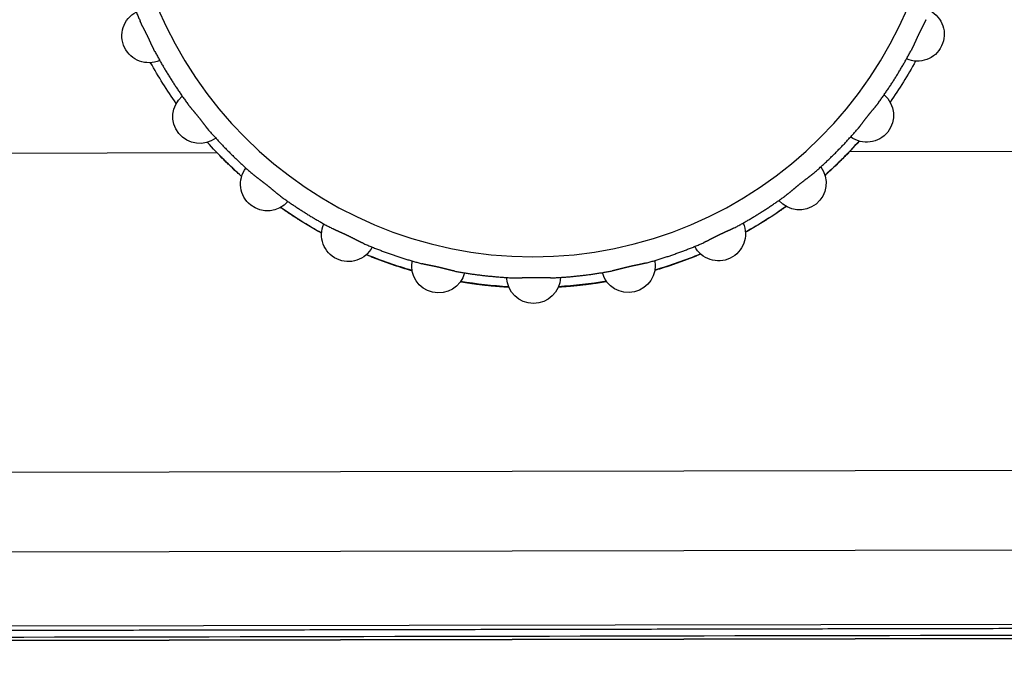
# Model space of a CAD drawing. Header units: millimetres. Extents: x 40090 to 187415, y -53271 to 40260.
# Tile 99 of 256: x 71935 to 71964, y 14072 to 14091. Entities that reach past the tile are written whole.
import ezdxf

# ---------------------------------------------------------------- set-up
doc = ezdxf.new("R2010")
doc.units = ezdxf.units.MM
doc.layers.add('AVM_projektor', color=6, linetype='Continuous')

# ---------------------------------------------------------------- blocks, each defined once
blk = doc.blocks.new('PT-FW430-bottom')
for p, q in [((200.491, 304.353), (200.491, 73.885)), ((214.57, 304.016), (214.57, 3.544)), ((215, 294.627), (215, 20.806)), ((214.997, 21.103), (214.997, 294.331)), ((209.993, 169.153), (209.993, 31.031)), ((212.36, 169.213), (212.36, 27.663)), ((200.491, 55.048), (200.491, 33.278))]:
    blk.add_line(p, q)
blk.add_circle((191.5, 64.467), 12.109)
for centre, radius, start, end in [((197.01, 75.909), 0.8, 336.0694, 152.502), ((191.505, 64.467), 13.017, 54.7156, 61.0364), ((191.505, 64.467), 13.017, 54.7144, 61.0341), ((199.418, 74.396), 0.8, 323.2123, 139.6448), ((191.505, 64.467), 13.017, 46.3473, 48.182), ((191.505, 64.467), 13.017, 41.8472, 48.1781), ((201.429, 72.385), 0.8, 310.3552, 126.7877), ((191.505, 64.467), 13.017, 28.9884, 35.3222), ((202.942, 69.977), 0.8, 297.498, 113.9306), ((191.505, 64.467), 13.017, 16.1241, 22.4578), ((203.882, 67.293), 0.8, 284.6409, 101.0734), ((191.505, 64.467), 13.017, 3.2625, 9.5962), ((204.2, 64.467), 0.8, 271.7837, 88.2163), ((191.505, 64.467), 13.017, 350.4037, 356.7375), ((203.882, 61.641), 0.8, 258.9266, 75.3591), ((191.505, 64.467), 13.017, 337.5422, 343.8759), ((202.942, 58.956), 0.8, 246.0694, 62.502), ((191.505, 64.467), 13.017, 324.6834, 331.0116), ((201.429, 56.548), 0.8, 233.2123, 49.6448), ((191.505, 64.467), 13.017, 311.8247, 318.15), ((199.418, 54.538), 0.8, 220.3552, 36.7877), ((191.505, 64.467), 13.017, 311.8214, 313.6527), ((191.505, 64.467), 13.017, 298.9636, 305.2871), ((191.505, 64.467), 13.017, 298.9659, 305.2884), ((197.01, 53.024), 0.8, 207.498, 23.9306)]:
    blk.add_arc(centre, radius, start, end)
for points, start_tangent, end_tangent in [([(214.698, 305.111), (214.698, 302.486), (214.698, 299.86), (214.698, 297.235), (214.698, 294.61), (214.698, 291.985), (214.698, 289.36), (214.698, 286.735), (214.698, 284.11), (214.698, 281.484), (214.698, 278.859), (214.698, 276.234), (214.698, 273.609), (214.698, 270.984), (214.698, 268.359), (214.698, 265.733), (214.698, 263.108), (214.698, 260.483), (214.698, 257.858), (214.698, 255.233), (214.698, 252.608), (214.698, 249.983), (214.698, 247.357), (214.698, 244.732), (214.698, 242.107), (214.698, 239.482), (214.698, 236.857), (214.698, 234.232), (214.698, 231.606), (214.698, 228.981), (214.698, 226.356), (214.698, 223.731), (214.698, 221.106), (214.698, 218.481), (214.698, 215.856), (214.698, 213.23), (214.698, 210.605), (214.698, 207.98), (214.698, 205.355), (214.698, 202.73), (214.698, 200.105), (214.698, 197.48), (214.698, 194.854), (214.698, 192.229), (214.698, 189.604), (214.698, 186.979), (214.698, 184.354), (214.697, 181.729), (214.697, 179.103), (214.697, 176.478), (214.697, 173.853), (214.697, 171.228), (214.697, 168.603), (214.697, 165.978), (214.697, 163.353), (214.697, 160.727), (214.697, 158.102), (214.697, 155.477), (214.697, 152.852), (214.697, 150.227), (214.697, 147.602), (214.697, 144.976), (214.697, 142.351), (214.697, 139.726), (214.697, 137.101), (214.697, 134.476), (214.697, 131.851), (214.697, 129.226), (214.697, 126.6), (214.697, 123.975), (214.697, 121.35), (214.697, 118.725), (214.697, 116.1), (214.697, 113.475), (214.697, 110.849), (214.697, 108.224), (214.697, 105.599), (214.697, 102.974), (214.697, 100.349), (214.697, 97.724), (214.697, 95.099), (214.697, 92.473), (214.697, 89.848), (214.697, 87.223), (214.697, 84.598), (214.697, 81.973), (214.697, 79.348), (214.697, 76.723), (214.697, 74.097), (214.697, 71.472), (214.697, 68.847), (214.697, 66.222), (214.697, 63.597), (214.697, 60.972), (214.697, 58.346), (214.697, 55.721), (214.697, 53.096), (214.697, 50.471), (214.697, 47.846), (214.697, 45.221), (214.697, 42.596), (214.697, 39.97), (214.697, 37.345), (214.697, 34.72), (214.697, 32.095), (214.697, 29.47), (214.697, 26.845), (214.697, 24.219), (214.697, 21.594), (214.697, 18.969), (214.697, 16.344), (214.697, 13.719), (214.697, 11.094), (214.697, 8.469), (214.697, 5.843), (214.697, 3.218)], (-0.000004, -1), (-0.000004, -1)), ([(214.9, 297.867), (214.9, 238.944), (214.9, 180.02), (214.9, 121.097), (214.9, 62.173), (214.9, 3.25)], (0.000001, -1), (0.000001, -1)), ([(194.826, 76.775), (194.945, 76.743), (195.064, 76.709), (195.182, 76.673), (195.3, 76.637), (195.418, 76.6), (195.536, 76.561), (195.653, 76.522), (195.769, 76.481), (195.886, 76.439), (196.001, 76.396), (196.117, 76.351), (196.232, 76.306), (196.346, 76.26), (196.461, 76.212), (196.574, 76.164)], (0.96538, -0.260848), (0.917398, -0.397972)), ([(197.481, 75.727), (197.47, 75.733), (197.458, 75.739), (197.446, 75.745), (197.433, 75.751), (197.421, 75.757), (197.408, 75.763), (197.395, 75.77), (197.382, 75.776), (197.369, 75.782), (197.355, 75.788), (197.342, 75.794), (197.328, 75.8), (197.314, 75.807), (197.3, 75.813), (197.286, 75.82), (197.272, 75.826), (197.257, 75.833), (197.242, 75.839), (197.228, 75.846), (197.213, 75.852), (197.198, 75.859), (197.183, 75.866), (197.168, 75.873), (197.153, 75.88), (197.138, 75.886), (197.123, 75.894), (197.108, 75.901), (197.092, 75.908), (197.077, 75.915), (197.062, 75.922), (197.047, 75.929), (197.031, 75.937), (197.016, 75.944), (197.001, 75.951), (196.986, 75.959), (196.971, 75.966), (196.956, 75.973), (196.941, 75.981), (196.927, 75.988), (196.912, 75.995), (196.897, 76.003), (196.883, 76.01), (196.868, 76.018), (196.853, 76.025), (196.839, 76.032), (196.825, 76.04), (196.81, 76.047), (196.796, 76.054), (196.782, 76.062), (196.768, 76.069), (196.754, 76.076), (196.741, 76.083), (196.727, 76.09), (196.714, 76.097), (196.7, 76.104), (196.687, 76.11), (196.674, 76.117), (196.661, 76.123), (196.648, 76.129), (196.636, 76.135), (196.623, 76.141), (196.611, 76.147), (196.598, 76.153), (196.586, 76.158), (196.574, 76.164)], (-0.883261, 0.468882), (-0.917287, 0.398228)), ([(197.481, 75.727), (197.59, 75.668), (197.698, 75.609), (197.806, 75.548), (197.913, 75.486), (198.02, 75.424), (198.126, 75.36), (198.231, 75.295), (198.336, 75.229), (198.44, 75.163), (198.543, 75.095), (198.646, 75.026), (198.748, 74.956), (198.849, 74.886), (198.95, 74.814), (199.05, 74.741)], (0.883134, -0.469121), (0.80584, -0.592133)), ([(199.837, 74.113), (199.827, 74.122), (199.817, 74.131), (199.806, 74.139), (199.795, 74.148), (199.785, 74.157), (199.774, 74.166), (199.762, 74.174), (199.751, 74.183), (199.74, 74.192), (199.728, 74.201), (199.716, 74.21), (199.704, 74.219), (199.692, 74.229), (199.68, 74.238), (199.667, 74.247), (199.654, 74.257), (199.642, 74.267), (199.629, 74.276), (199.616, 74.286), (199.603, 74.296), (199.59, 74.306), (199.577, 74.315), (199.564, 74.325), (199.551, 74.336), (199.538, 74.346), (199.524, 74.356), (199.511, 74.366), (199.498, 74.376), (199.485, 74.387), (199.471, 74.397), (199.458, 74.408), (199.445, 74.418), (199.432, 74.429), (199.419, 74.439), (199.406, 74.45), (199.393, 74.46), (199.38, 74.471), (199.367, 74.481), (199.354, 74.492), (199.341, 74.502), (199.329, 74.513), (199.316, 74.523), (199.304, 74.534), (199.291, 74.544), (199.279, 74.554), (199.266, 74.565), (199.254, 74.575), (199.242, 74.585), (199.23, 74.596), (199.218, 74.606), (199.206, 74.616), (199.194, 74.626), (199.182, 74.635), (199.171, 74.645), (199.159, 74.655), (199.148, 74.664), (199.137, 74.673), (199.126, 74.682), (199.114, 74.691), (199.104, 74.7), (199.093, 74.709), (199.082, 74.717), (199.071, 74.725), (199.06, 74.733), (199.05, 74.741)], (-0.756788, 0.65366), (-0.805678, 0.592354)), ([(199.837, 74.113), (199.93, 74.032), (200.022, 73.95), (200.114, 73.867), (200.205, 73.783), (200.294, 73.698), (200.384, 73.613), (200.472, 73.526), (200.559, 73.439), (200.646, 73.35), (200.731, 73.261), (200.816, 73.171), (200.9, 73.081), (200.983, 72.989), (201.065, 72.897), (201.147, 72.804)], (0.756604, -0.653873), (0.653875, -0.756602)), ([(201.202, 73.152), (201.157, 73.202), (201.111, 73.252), (201.065, 73.302), (201.019, 73.352), (200.972, 73.401), (200.925, 73.451), (200.878, 73.5), (200.831, 73.549), (200.783, 73.597), (200.735, 73.646), (200.687, 73.694), (200.638, 73.742), (200.589, 73.79), (200.54, 73.838), (200.491, 73.885)], (-0.667742, 0.744393), (-0.723538, 0.690284)), ([(201.774, 72.016), (201.767, 72.027), (201.758, 72.038), (201.75, 72.049), (201.742, 72.059), (201.733, 72.07), (201.724, 72.081), (201.715, 72.092), (201.706, 72.104), (201.697, 72.115), (201.688, 72.126), (201.678, 72.138), (201.668, 72.149), (201.659, 72.161), (201.649, 72.173), (201.639, 72.185), (201.629, 72.197), (201.618, 72.209), (201.608, 72.221), (201.598, 72.234), (201.587, 72.246), (201.577, 72.259), (201.566, 72.271), (201.556, 72.284), (201.545, 72.297), (201.534, 72.309), (201.524, 72.322), (201.513, 72.335), (201.502, 72.348), (201.492, 72.361), (201.481, 72.374), (201.471, 72.388), (201.46, 72.401), (201.45, 72.414), (201.439, 72.427), (201.429, 72.44), (201.419, 72.453), (201.408, 72.466), (201.398, 72.48), (201.388, 72.493), (201.378, 72.506), (201.368, 72.519), (201.358, 72.532), (201.348, 72.545), (201.338, 72.558), (201.328, 72.571), (201.319, 72.583), (201.309, 72.596), (201.299, 72.609), (201.29, 72.622), (201.28, 72.634), (201.271, 72.647), (201.262, 72.659), (201.252, 72.671), (201.243, 72.683), (201.234, 72.695), (201.225, 72.707), (201.216, 72.718), (201.208, 72.729), (201.199, 72.741), (201.19, 72.751), (201.181, 72.762), (201.173, 72.773), (201.164, 72.783), (201.155, 72.794), (201.147, 72.804)], (-0.592359, 0.805674), (-0.653675, 0.756775)), ([(201.774, 72.016), (201.847, 71.917), (201.919, 71.816), (201.99, 71.715), (202.059, 71.613), (202.128, 71.51), (202.196, 71.406), (202.263, 71.302), (202.328, 71.198), (202.393, 71.092), (202.457, 70.987), (202.52, 70.88), (202.581, 70.773), (202.642, 70.665), (202.701, 70.557), (202.76, 70.448)], (0.592134, -0.80584), (0.469121, -0.883134)), ([(202.897, 70.775), (202.869, 70.826), (202.84, 70.876), (202.812, 70.927), (202.783, 70.977), (202.754, 71.027), (202.724, 71.077), (202.695, 71.126), (202.665, 71.176), (202.635, 71.225), (202.605, 71.275), (202.574, 71.324), (202.544, 71.373), (202.513, 71.421), (202.482, 71.47), (202.451, 71.519), (202.419, 71.567), (202.388, 71.615), (202.356, 71.663), (202.324, 71.711), (202.292, 71.759), (202.259, 71.806), (202.226, 71.854), (202.194, 71.901), (202.16, 71.948), (202.127, 71.995)], (-0.486278, 0.873804), (-0.579592, 0.814907)), ([(203.197, 69.541), (203.191, 69.553), (203.186, 69.565), (203.18, 69.578), (203.175, 69.59), (203.169, 69.603), (203.162, 69.615), (203.156, 69.628), (203.15, 69.641), (203.143, 69.654), (203.137, 69.667), (203.13, 69.681), (203.123, 69.694), (203.116, 69.708), (203.109, 69.721), (203.102, 69.735), (203.095, 69.749), (203.087, 69.763), (203.08, 69.778), (203.073, 69.792), (203.065, 69.806), (203.058, 69.821), (203.05, 69.836), (203.043, 69.85), (203.035, 69.865), (203.028, 69.88), (203.02, 69.895), (203.013, 69.91), (203.006, 69.925), (202.998, 69.94), (202.991, 69.955), (202.983, 69.97), (202.976, 69.985), (202.969, 70.001), (202.961, 70.016), (202.954, 70.031), (202.947, 70.046), (202.94, 70.061), (202.933, 70.076), (202.926, 70.091), (202.919, 70.106), (202.912, 70.121), (202.905, 70.136), (202.899, 70.151), (202.892, 70.166), (202.885, 70.18), (202.879, 70.195), (202.872, 70.21), (202.865, 70.224), (202.859, 70.239), (202.853, 70.253), (202.846, 70.267), (202.84, 70.281), (202.834, 70.295), (202.827, 70.309), (202.821, 70.322), (202.815, 70.336), (202.809, 70.349), (202.803, 70.362), (202.797, 70.375), (202.791, 70.388), (202.784, 70.4), (202.778, 70.412), (202.772, 70.424), (202.766, 70.436), (202.76, 70.448)], (-0.398216, 0.917292), (-0.468886, 0.883259)), ([(203.197, 69.541), (203.245, 69.427), (203.293, 69.313), (203.339, 69.199), (203.385, 69.084), (203.429, 68.968), (203.472, 68.852), (203.514, 68.736), (203.555, 68.619), (203.594, 68.502), (203.633, 68.385), (203.67, 68.267), (203.707, 68.149), (203.742, 68.03), (203.776, 67.912), (203.809, 67.792)], (0.397969, -0.917399), (0.260841, -0.965382)), ([(204.023, 68.079), (204.006, 68.134), (203.99, 68.19), (203.973, 68.246), (203.956, 68.301), (203.939, 68.357), (203.921, 68.412), (203.903, 68.467), (203.885, 68.522), (203.867, 68.577), (203.848, 68.632), (203.83, 68.687), (203.811, 68.742), (203.791, 68.797), (203.772, 68.851), (203.752, 68.906), (203.732, 68.96), (203.712, 69.015), (203.691, 69.069), (203.671, 69.123), (203.65, 69.177), (203.628, 69.231), (203.607, 69.285), (203.585, 69.339), (203.563, 69.393), (203.541, 69.447)], (-0.279024, 0.960284), (-0.384309, 0.923205)), ([(204.033, 66.811), (204.03, 66.824), (204.028, 66.837), (204.025, 66.85), (204.022, 66.864), (204.019, 66.877), (204.016, 66.891), (204.012, 66.905), (204.009, 66.919), (204.006, 66.933), (204.002, 66.947), (203.999, 66.962), (203.995, 66.977), (203.991, 66.991), (203.987, 67.006), (203.983, 67.021), (203.979, 67.037), (203.976, 67.052), (203.972, 67.068), (203.968, 67.083), (203.964, 67.099), (203.96, 67.115), (203.956, 67.131), (203.951, 67.147), (203.947, 67.163), (203.943, 67.179), (203.939, 67.195), (203.936, 67.211), (203.932, 67.228), (203.928, 67.244), (203.924, 67.261), (203.92, 67.277), (203.916, 67.293), (203.912, 67.31), (203.909, 67.326), (203.905, 67.343), (203.902, 67.359), (203.898, 67.375), (203.894, 67.391), (203.891, 67.408), (203.888, 67.424), (203.884, 67.44), (203.881, 67.456), (203.878, 67.472), (203.874, 67.488), (203.871, 67.504), (203.868, 67.519), (203.865, 67.535), (203.862, 67.551), (203.859, 67.566), (203.856, 67.582), (203.852, 67.597), (203.849, 67.612), (203.846, 67.627), (203.843, 67.642), (203.84, 67.656), (203.837, 67.671), (203.834, 67.685), (203.831, 67.699), (203.828, 67.713), (203.825, 67.727), (203.822, 67.74), (203.819, 67.754), (203.815, 67.767), (203.812, 67.78), (203.809, 67.792)], (-0.184116, 0.982905), (-0.260573, 0.965454)), ([(204.033, 66.811), (204.055, 66.689), (204.076, 66.567), (204.096, 66.445), (204.114, 66.323), (204.132, 66.201), (204.148, 66.078), (204.163, 65.956), (204.177, 65.833), (204.189, 65.71), (204.201, 65.587), (204.211, 65.464), (204.22, 65.34), (204.228, 65.217), (204.235, 65.094), (204.24, 64.97)], (0.183851, -0.982954), (0.039484, -0.99922)), ([(204.516, 65.2), (204.514, 65.241), (204.511, 65.283), (204.509, 65.324), (204.506, 65.365), (204.503, 65.407), (204.5, 65.448), (204.497, 65.489), (204.493, 65.531), (204.49, 65.572), (204.486, 65.613), (204.482, 65.654), (204.479, 65.696), (204.475, 65.737), (204.47, 65.778), (204.466, 65.82), (204.462, 65.861), (204.457, 65.902), (204.453, 65.944), (204.448, 65.985), (204.443, 66.026), (204.438, 66.068), (204.432, 66.109), (204.427, 66.15), (204.422, 66.192), (204.416, 66.233), (204.41, 66.274), (204.404, 66.316), (204.398, 66.357), (204.392, 66.398), (204.386, 66.44), (204.379, 66.481), (204.373, 66.522), (204.366, 66.564), (204.359, 66.605), (204.352, 66.646)], (-0.0567, 0.998391), (-0.168453, 0.98571)), ([(204.234, 64.467), (204.234, 64.489), (204.234, 64.511), (204.234, 64.532), (204.234, 64.554), (204.235, 64.576), (204.235, 64.597), (204.236, 64.618), (204.236, 64.64), (204.237, 64.661), (204.237, 64.682), (204.238, 64.703), (204.238, 64.723), (204.239, 64.744), (204.239, 64.765), (204.24, 64.785), (204.24, 64.805), (204.241, 64.824), (204.241, 64.843), (204.241, 64.862), (204.241, 64.881), (204.241, 64.899), (204.241, 64.918), (204.241, 64.935), (204.241, 64.953), (204.24, 64.97)], (0.00008, 1), (-0.039012, 0.999239)), ([(204.24, 63.963), (204.24, 63.976), (204.241, 63.988), (204.241, 64.001), (204.241, 64.013), (204.241, 64.026), (204.241, 64.039), (204.241, 64.052), (204.241, 64.065), (204.241, 64.079), (204.241, 64.092), (204.241, 64.106), (204.24, 64.12), (204.24, 64.134), (204.24, 64.148), (204.239, 64.162), (204.239, 64.177), (204.239, 64.191), (204.238, 64.206), (204.238, 64.221), (204.237, 64.236), (204.237, 64.251), (204.237, 64.266), (204.236, 64.281), (204.236, 64.296), (204.236, 64.311), (204.235, 64.327), (204.235, 64.342), (204.235, 64.358), (204.235, 64.373), (204.234, 64.389), (204.234, 64.404), (204.234, 64.42), (204.234, 64.436), (204.234, 64.451), (204.234, 64.467)], (0.039241, 0.99923), (-0.000027, 1)), ([(204.24, 63.963), (204.235, 63.84), (204.228, 63.716), (204.22, 63.593), (204.211, 63.47), (204.201, 63.347), (204.189, 63.224), (204.177, 63.101), (204.163, 62.978), (204.148, 62.855), (204.132, 62.733), (204.114, 62.61), (204.096, 62.488), (204.076, 62.366), (204.055, 62.244), (204.033, 62.123)], (-0.039484, -0.99922), (-0.183854, -0.982954)), ([(204.352, 62.286), (204.359, 62.327), (204.366, 62.369), (204.373, 62.41), (204.379, 62.451), (204.386, 62.493), (204.392, 62.534), (204.398, 62.575), (204.404, 62.616), (204.41, 62.658), (204.416, 62.699), (204.421, 62.74), (204.427, 62.782), (204.432, 62.823), (204.437, 62.864), (204.443, 62.906), (204.448, 62.947), (204.452, 62.988), (204.457, 63.03), (204.462, 63.071), (204.466, 63.112), (204.47, 63.154), (204.474, 63.195), (204.478, 63.236), (204.482, 63.278), (204.486, 63.319), (204.49, 63.36), (204.493, 63.401), (204.497, 63.443), (204.5, 63.484), (204.503, 63.525), (204.506, 63.567), (204.509, 63.608), (204.511, 63.649), (204.514, 63.691), (204.516, 63.732)], (0.168565, 0.98569), (0.056825, 0.998384)), ([(203.809, 61.141), (203.812, 61.154), (203.815, 61.167), (203.819, 61.18), (203.822, 61.193), (203.825, 61.207), (203.828, 61.221), (203.831, 61.235), (203.834, 61.249), (203.837, 61.263), (203.84, 61.277), (203.843, 61.292), (203.846, 61.307), (203.849, 61.322), (203.853, 61.337), (203.856, 61.352), (203.859, 61.368), (203.862, 61.383), (203.865, 61.399), (203.868, 61.415), (203.871, 61.431), (203.875, 61.447), (203.878, 61.463), (203.881, 61.479), (203.885, 61.495), (203.888, 61.511), (203.891, 61.528), (203.895, 61.544), (203.898, 61.561), (203.902, 61.577), (203.906, 61.593), (203.909, 61.61), (203.913, 61.626), (203.917, 61.643), (203.921, 61.659), (203.924, 61.675), (203.928, 61.692), (203.932, 61.708), (203.936, 61.724), (203.94, 61.74), (203.944, 61.756), (203.948, 61.772), (203.952, 61.788), (203.956, 61.804), (203.96, 61.819), (203.964, 61.835), (203.968, 61.851), (203.972, 61.866), (203.976, 61.882), (203.98, 61.897), (203.984, 61.913), (203.987, 61.928), (203.991, 61.943), (203.995, 61.957), (203.999, 61.972), (204.002, 61.986), (204.006, 62.001), (204.009, 62.015), (204.012, 62.029), (204.016, 62.043), (204.019, 62.056), (204.022, 62.07), (204.025, 62.083), (204.028, 62.096), (204.03, 62.11), (204.033, 62.123)], (0.26057, 0.965455), (0.184129, 0.982902)), ([(203.809, 61.141), (203.776, 61.022), (203.742, 60.903), (203.707, 60.785), (203.67, 60.666), (203.633, 60.549), (203.594, 60.431), (203.555, 60.314), (203.514, 60.197), (203.472, 60.081), (203.429, 59.965), (203.385, 59.85), (203.339, 59.735), (203.293, 59.62), (203.245, 59.506), (203.197, 59.393)], (-0.260841, -0.965382), (-0.397972, -0.917398)), ([(203.541, 59.487), (203.563, 59.54), (203.585, 59.594), (203.607, 59.648), (203.628, 59.702), (203.649, 59.756), (203.67, 59.81), (203.691, 59.864), (203.712, 59.918), (203.732, 59.972), (203.752, 60.027), (203.772, 60.081), (203.791, 60.136), (203.81, 60.191), (203.829, 60.245), (203.848, 60.3), (203.867, 60.355), (203.885, 60.41), (203.903, 60.465), (203.921, 60.52), (203.938, 60.576), (203.956, 60.631), (203.973, 60.686), (203.989, 60.742), (204.006, 60.798), (204.022, 60.853)], (0.384323, 0.923199), (0.279137, 0.960251)), ([(202.76, 58.486), (202.766, 58.497), (202.772, 58.509), (202.778, 58.521), (202.784, 58.534), (202.791, 58.546), (202.797, 58.559), (202.803, 58.572), (202.809, 58.585), (202.815, 58.598), (202.821, 58.611), (202.827, 58.625), (202.834, 58.639), (202.84, 58.653), (202.846, 58.667), (202.853, 58.681), (202.859, 58.695), (202.866, 58.71), (202.872, 58.724), (202.879, 58.739), (202.886, 58.754), (202.892, 58.769), (202.899, 58.784), (202.906, 58.799), (202.913, 58.814), (202.92, 58.829), (202.927, 58.844), (202.934, 58.859), (202.941, 58.874), (202.948, 58.89), (202.955, 58.905), (202.963, 58.92), (202.97, 58.935), (202.977, 58.951), (202.984, 58.966), (202.992, 58.981), (202.999, 58.996), (203.006, 59.011), (203.014, 59.025), (203.021, 59.04), (203.029, 59.055), (203.036, 59.07), (203.043, 59.084), (203.051, 59.099), (203.058, 59.113), (203.066, 59.128), (203.073, 59.142), (203.08, 59.156), (203.088, 59.171), (203.095, 59.185), (203.102, 59.199), (203.109, 59.213), (203.116, 59.226), (203.123, 59.24), (203.13, 59.253), (203.137, 59.266), (203.143, 59.28), (203.15, 59.293), (203.156, 59.306), (203.163, 59.318), (203.169, 59.331), (203.175, 59.344), (203.18, 59.356), (203.186, 59.368), (203.191, 59.38), (203.197, 59.393)], (0.468871, 0.883267), (0.398228, 0.917287)), ([(202.76, 58.486), (202.701, 58.377), (202.642, 58.268), (202.581, 58.161), (202.52, 58.053), (202.457, 57.947), (202.393, 57.841), (202.328, 57.736), (202.263, 57.631), (202.196, 57.527), (202.128, 57.424), (202.059, 57.321), (201.99, 57.219), (201.919, 57.118), (201.847, 57.017), (201.774, 56.917)], (-0.469119, -0.883135), (-0.592134, -0.80584)), ([(202.127, 56.938), (202.16, 56.985), (202.193, 57.032), (202.226, 57.079), (202.259, 57.127), (202.291, 57.174), (202.324, 57.222), (202.356, 57.27), (202.388, 57.318), (202.419, 57.366), (202.451, 57.415), (202.482, 57.463), (202.513, 57.512), (202.544, 57.561), (202.574, 57.61), (202.605, 57.659), (202.635, 57.708), (202.665, 57.757), (202.695, 57.807), (202.724, 57.857), (202.754, 57.906), (202.783, 57.956), (202.812, 58.007), (202.84, 58.057), (202.869, 58.107), (202.897, 58.158)], (0.579606, 0.814897), (0.48628, 0.873803)), ([(201.147, 56.13), (201.155, 56.14), (201.164, 56.15), (201.173, 56.161), (201.181, 56.171), (201.19, 56.182), (201.199, 56.193), (201.208, 56.204), (201.217, 56.216), (201.225, 56.227), (201.234, 56.239), (201.244, 56.251), (201.253, 56.263), (201.262, 56.275), (201.271, 56.287), (201.281, 56.3), (201.29, 56.312), (201.3, 56.325), (201.309, 56.338), (201.319, 56.351), (201.329, 56.364), (201.339, 56.377), (201.349, 56.39), (201.359, 56.403), (201.369, 56.416), (201.379, 56.429), (201.389, 56.442), (201.399, 56.456), (201.41, 56.469), (201.42, 56.482), (201.43, 56.495), (201.441, 56.509), (201.451, 56.522), (201.462, 56.535), (201.472, 56.548), (201.483, 56.561), (201.493, 56.574), (201.504, 56.587), (201.514, 56.6), (201.525, 56.613), (201.535, 56.625), (201.546, 56.638), (201.556, 56.651), (201.567, 56.663), (201.577, 56.676), (201.588, 56.688), (201.598, 56.7), (201.608, 56.713), (201.619, 56.725), (201.629, 56.737), (201.639, 56.749), (201.649, 56.761), (201.659, 56.773), (201.669, 56.784), (201.678, 56.796), (201.688, 56.807), (201.697, 56.819), (201.706, 56.83), (201.716, 56.841), (201.724, 56.852), (201.733, 56.863), (201.742, 56.874), (201.75, 56.885), (201.758, 56.896), (201.767, 56.906), (201.774, 56.917)], (0.65366, 0.756788), (0.592357, 0.805675)), ([(201.147, 56.13), (201.065, 56.037), (200.983, 55.944), (200.9, 55.853), (200.816, 55.762), (200.731, 55.672), (200.646, 55.583), (200.559, 55.495), (200.472, 55.408), (200.384, 55.321), (200.295, 55.235), (200.205, 55.151), (200.114, 55.067), (200.022, 54.984), (199.93, 54.901), (199.837, 54.82)], (-0.653873, -0.756604), (-0.756601, -0.653877)), ([(200.491, 55.048), (200.54, 55.096), (200.589, 55.143), (200.638, 55.191), (200.687, 55.239), (200.735, 55.288), (200.783, 55.336), (200.831, 55.385), (200.878, 55.434), (200.926, 55.483), (200.972, 55.532), (201.019, 55.582), (201.065, 55.632), (201.111, 55.682), (201.157, 55.732), (201.202, 55.782)], (0.723538, 0.690284), (0.667722, 0.744411)), ([(199.05, 54.192), (199.06, 54.2), (199.071, 54.208), (199.082, 54.217), (199.093, 54.225), (199.104, 54.234), (199.115, 54.242), (199.126, 54.251), (199.137, 54.26), (199.148, 54.27), (199.159, 54.279), (199.171, 54.289), (199.183, 54.298), (199.194, 54.308), (199.206, 54.318), (199.218, 54.328), (199.23, 54.338), (199.242, 54.348), (199.255, 54.359), (199.267, 54.369), (199.279, 54.38), (199.292, 54.39), (199.304, 54.401), (199.317, 54.411), (199.33, 54.422), (199.343, 54.432), (199.356, 54.443), (199.368, 54.454), (199.381, 54.464), (199.395, 54.475), (199.408, 54.485), (199.421, 54.496), (199.434, 54.507), (199.447, 54.517), (199.46, 54.528), (199.473, 54.538), (199.487, 54.548), (199.5, 54.558), (199.513, 54.569), (199.526, 54.579), (199.539, 54.589), (199.552, 54.599), (199.565, 54.609), (199.578, 54.619), (199.591, 54.629), (199.604, 54.638), (199.617, 54.648), (199.63, 54.658), (199.642, 54.667), (199.655, 54.677), (199.667, 54.686), (199.68, 54.696), (199.692, 54.705), (199.704, 54.714), (199.716, 54.723), (199.728, 54.732), (199.74, 54.741), (199.751, 54.75), (199.763, 54.759), (199.774, 54.768), (199.785, 54.777), (199.796, 54.786), (199.806, 54.794), (199.817, 54.803), (199.827, 54.811), (199.837, 54.82)], (0.805699, 0.592325), (0.756768, 0.653683)), ([(199.05, 54.192), (198.95, 54.12), (198.849, 54.048), (198.748, 53.977), (198.646, 53.907), (198.543, 53.839), (198.44, 53.771), (198.336, 53.704), (198.231, 53.638), (198.126, 53.574), (198.02, 53.51), (197.913, 53.447), (197.806, 53.385), (197.698, 53.325), (197.59, 53.265), (197.481, 53.207)], (-0.805844, -0.592128), (-0.883134, -0.46912)), ([(196.574, 52.77), (196.586, 52.775), (196.598, 52.781), (196.611, 52.786), (196.623, 52.792), (196.636, 52.798), (196.649, 52.804), (196.661, 52.811), (196.674, 52.817), (196.687, 52.823), (196.7, 52.83), (196.714, 52.837), (196.727, 52.844), (196.741, 52.851), (196.755, 52.858), (196.768, 52.865), (196.783, 52.872), (196.797, 52.879), (196.811, 52.887), (196.825, 52.894), (196.84, 52.901), (196.854, 52.909), (196.869, 52.916), (196.884, 52.924), (196.898, 52.931), (196.913, 52.939), (196.928, 52.946), (196.943, 52.954), (196.958, 52.961), (196.973, 52.969), (196.988, 52.976), (197.004, 52.984), (197.019, 52.991), (197.034, 52.998), (197.049, 53.005), (197.064, 53.013), (197.079, 53.02), (197.094, 53.027), (197.109, 53.034), (197.124, 53.041), (197.139, 53.048), (197.154, 53.055), (197.169, 53.061), (197.184, 53.068), (197.199, 53.075), (197.214, 53.081), (197.228, 53.088), (197.243, 53.095), (197.258, 53.101), (197.272, 53.108), (197.286, 53.114), (197.301, 53.121), (197.315, 53.127), (197.328, 53.133), (197.342, 53.139), (197.356, 53.146), (197.369, 53.152), (197.382, 53.158), (197.395, 53.164), (197.408, 53.17), (197.421, 53.176), (197.433, 53.182), (197.446, 53.188), (197.458, 53.195), (197.47, 53.201), (197.481, 53.207)], (0.917286, 0.39823), (0.883262, 0.468879))]:
    blk.add_spline(points, degree=3, dxfattribs=dict(start_tangent=start_tangent, end_tangent=end_tangent))

msp = doc.modelspace()

# ---------------------------------------------------------------- block references
at = {"layer": 'AVM_projektor', "xscale": -1, "rotation": 90.11045350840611}
msp.add_blockref('PT-FW430-bottom', (72014.158, 14287.489), dxfattribs=at)

doc.saveas('drawing.dxf')
